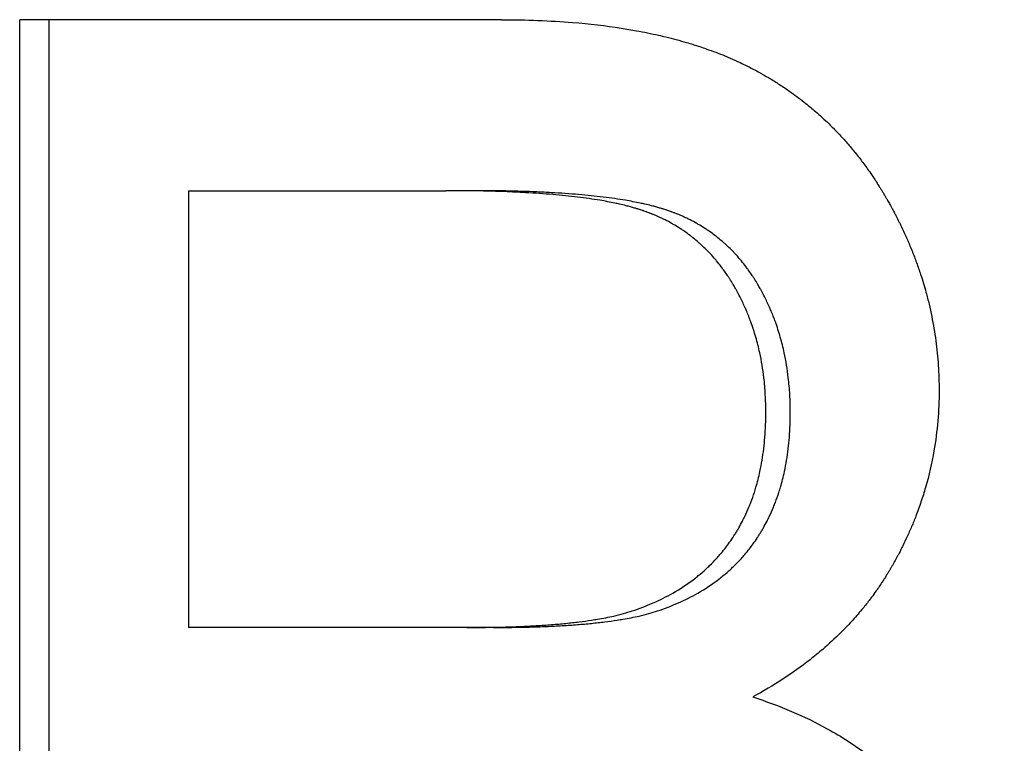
# Model space of a CAD drawing. Extents: x -0.04 to 5.75, y -1.5 to 4.07.
# Tile 4 of 14: x 3.28 to 3.44, y 2.3 to 2.42. Entities that reach past the tile are written whole.
import ezdxf

# ---------------------------------------------------------------- set-up
doc = ezdxf.new("R2010")
doc.units = 0
doc.header["$MEASUREMENT"] = 0
doc.layers.get('0').update_dxf_attribs({"linetype": 'CONTINUOUS'})

msp = doc.modelspace()

# ---------------------------------------------------------------- linework, layer by layer
for p, q in [((3.35604, 2.41991), (3.27615, 2.41991)), ((3.27615, 2.17991), (3.27615, 2.41991)), ((3.30412, 2.39155), (3.30412, 2.31912)), ((3.30412, 2.39155), (3.34682, 2.39155)), ((3.35122, 2.39155), (3.34682, 2.39155)), ((3.35027, 2.31912), (3.30412, 2.31912)), ((3.35465, 2.31912), (3.35027, 2.31912))]:
    msp.add_line(p, q)
msp.add_open_spline([(3.28101, 2.17991), (3.28101, 2.25991), (3.28101, 2.33991), (3.28101, 2.41991)], degree=3)
for points, knots in [([(3.35604, 2.41991), (3.3581, 2.41991), (3.36011, 2.41987), (3.36207, 2.41979), (3.36403, 2.41972), (3.36595, 2.4196), (3.36781, 2.41945), (3.37061, 2.41922), (3.3733, 2.41891), (3.37587, 2.41851), (3.37673, 2.41837), (3.37758, 2.41823), (3.37841, 2.41808), (3.37966, 2.41785), (3.38088, 2.4176), (3.38208, 2.41733), (3.38248, 2.41724), (3.38287, 2.41715), (3.38326, 2.41705), (3.38444, 2.41676), (3.38559, 2.41646), (3.38671, 2.41613), (3.38745, 2.41591), (3.38819, 2.41568), (3.38891, 2.41544), (3.38927, 2.41532), (3.38963, 2.4152), (3.38998, 2.41508), (3.39051, 2.41489), (3.39104, 2.4147), (3.39156, 2.4145), (3.39207, 2.41431), (3.39258, 2.41411), (3.39309, 2.4139), (3.39326, 2.41383), (3.39342, 2.41376), (3.39359, 2.41369), (3.39409, 2.41348), (3.39458, 2.41326), (3.39506, 2.41304), (3.39514, 2.413), (3.39522, 2.41297), (3.39531, 2.41293), (3.39571, 2.41274), (3.3961, 2.41255), (3.3965, 2.41236), (3.39657, 2.41232), (3.39665, 2.41228), (3.39673, 2.41224), (3.39697, 2.41213), (3.3972, 2.41201), (3.39743, 2.41189), (3.39759, 2.41181), (3.39774, 2.41173), (3.3979, 2.41165), (3.39821, 2.41148), (3.39851, 2.41132), (3.39882, 2.41115), (3.39897, 2.41107), (3.39912, 2.41098), (3.39927, 2.4109), (3.39972, 2.41064), (3.40017, 2.41038), (3.40061, 2.41012), (3.40091, 2.40994), (3.4012, 2.40976), (3.4015, 2.40957), (3.40208, 2.40921), (3.40265, 2.40883), (3.40322, 2.40845), (3.4035, 2.40825), (3.40378, 2.40806), (3.40406, 2.40786), (3.4049, 2.40727), (3.40571, 2.40665), (3.40651, 2.40601), (3.40704, 2.40558), (3.40757, 2.40515), (3.40808, 2.4047), (3.40885, 2.40403), (3.40961, 2.40334), (3.41034, 2.40262), (3.41059, 2.40238), (3.41083, 2.40214), (3.41107, 2.4019), (3.41155, 2.40141), (3.41202, 2.40092), (3.41249, 2.40041), (3.41272, 2.40015), (3.41295, 2.3999), (3.41318, 2.39964), (3.41363, 2.39912), (3.41408, 2.39859), (3.41452, 2.39806), (3.41474, 2.39779), (3.41495, 2.39752), (3.41517, 2.39724), (3.4156, 2.39669), (3.41602, 2.39614), (3.41643, 2.39557), (3.41664, 2.39528), (3.41684, 2.395), (3.41704, 2.39471), (3.41735, 2.39428), (3.41765, 2.39384), (3.41794, 2.39339), (3.41804, 2.39324), (3.41813, 2.39309), (3.41823, 2.39294), (3.41838, 2.39272), (3.41852, 2.39249), (3.41866, 2.39227), (3.41871, 2.39219), (3.41876, 2.39212), (3.4188, 2.39204), (3.4189, 2.39189), (3.41899, 2.39173), (3.41909, 2.39158), (3.41913, 2.3915), (3.41918, 2.39143), (3.41923, 2.39135), (3.41932, 2.3912), (3.41941, 2.39104), (3.4195, 2.39089), (3.41955, 2.39081), (3.4196, 2.39073), (3.41964, 2.39065), (3.41973, 2.3905), (3.41982, 2.39034), (3.41991, 2.39018), (3.41996, 2.3901), (3.42, 2.39003), (3.42005, 2.38995), (3.42018, 2.38971), (3.42032, 2.38947), (3.42045, 2.38924), (3.42053, 2.38908), (3.42062, 2.38892), (3.42071, 2.38876), (3.42075, 2.38869), (3.42079, 2.38861), (3.42084, 2.38853), (3.42096, 2.38829), (3.42109, 2.38805), (3.42121, 2.38782), (3.4213, 2.38766), (3.42138, 2.3875), (3.42146, 2.38734), (3.42163, 2.38702), (3.42179, 2.3867), (3.42194, 2.38639), (3.42202, 2.38623), (3.4221, 2.38607), (3.42218, 2.38591), (3.42241, 2.38543), (3.42264, 2.38495), (3.42286, 2.38447), (3.42301, 2.38415), (3.42315, 2.38383), (3.42329, 2.38351), (3.42357, 2.38286), (3.42385, 2.38222), (3.4241, 2.38157), (3.42423, 2.38125), (3.42436, 2.38092), (3.42449, 2.3806), (3.42473, 2.37995), (3.42497, 2.3793), (3.4252, 2.37865), (3.42531, 2.37832), (3.42542, 2.37799), (3.42553, 2.37766), (3.42585, 2.37668), (3.42615, 2.37569), (3.42642, 2.3747), (3.4266, 2.37404), (3.42677, 2.37338), (3.42693, 2.37271), (3.42724, 2.37138), (3.42752, 2.37004), (3.42774, 2.3687), (3.42786, 2.36802), (3.42796, 2.36735), (3.42805, 2.36667), (3.42823, 2.36532), (3.42836, 2.36395), (3.42845, 2.36258), (3.42855, 2.36121), (3.42859, 2.35983), (3.42859, 2.35845)], [0, 0, 0, 0, 0.125, 0.125, 0.125, 0.25, 0.25, 0.25, 0.4375, 0.4375, 0.4375, 0.5, 0.5, 0.5, 0.59375, 0.59375, 0.59375, 0.625, 0.625, 0.625, 0.71875, 0.71875, 0.71875, 0.78125, 0.78125, 0.78125, 0.8125, 0.8125, 0.8125, 0.859375, 0.859375, 0.859375, 0.90625, 0.90625, 0.90625, 0.921875, 0.921875, 0.921875, 0.96875, 0.96875, 0.96875, 0.976562, 0.976562, 0.976562, 1.015625, 1.015625, 1.015625, 1.023438, 1.023438, 1.023438, 1.046875, 1.046875, 1.046875, 1.0625, 1.0625, 1.0625, 1.09375, 1.09375, 1.09375, 1.109375, 1.109375, 1.109375, 1.15625, 1.15625, 1.15625, 1.1875, 1.1875, 1.1875, 1.25, 1.25, 1.25, 1.28125, 1.28125, 1.28125, 1.375, 1.375, 1.375, 1.4375, 1.4375, 1.4375, 1.53125, 1.53125, 1.53125, 1.5625, 1.5625, 1.5625, 1.625, 1.625, 1.625, 1.65625, 1.65625, 1.65625, 1.71875, 1.71875, 1.71875, 1.75, 1.75, 1.75, 1.8125, 1.8125, 1.8125, 1.84375, 1.84375, 1.84375, 1.890625, 1.890625, 1.890625, 1.90625, 1.90625, 1.90625, 1.929688, 1.929688, 1.929688, 1.9375, 1.9375, 1.9375, 1.953125, 1.953125, 1.953125, 1.960938, 1.960938, 1.960938, 1.976562, 1.976562, 1.976562, 1.984375, 1.984375, 1.984375, 2, 2, 2, 2.007812, 2.007812, 2.007812, 2.03125, 2.03125, 2.03125, 2.046875, 2.046875, 2.046875, 2.054688, 2.054688, 2.054688, 2.078125, 2.078125, 2.078125, 2.09375, 2.09375, 2.09375, 2.125, 2.125, 2.125, 2.140625, 2.140625, 2.140625, 2.1875, 2.1875, 2.1875, 2.21875, 2.21875, 2.21875, 2.28125, 2.28125, 2.28125, 2.3125, 2.3125, 2.3125, 2.375, 2.375, 2.375, 2.40625, 2.40625, 2.40625, 2.5, 2.5, 2.5, 2.5625, 2.5625, 2.5625, 2.6875, 2.6875, 2.6875, 2.75, 2.75, 2.75, 2.875, 2.875, 2.875, 3, 3, 3, 3]), ([(3.39987, 2.35479), (3.39987, 2.35578), (3.39984, 2.35675), (3.39978, 2.35771), (3.39973, 2.35868), (3.39965, 2.35962), (3.39954, 2.36055), (3.39937, 2.36195), (3.39915, 2.36332), (3.39886, 2.36465), (3.39876, 2.36509), (3.39866, 2.36553), (3.39855, 2.36597), (3.39833, 2.36684), (3.39808, 2.3677), (3.39781, 2.36854), (3.39767, 2.36896), (3.39753, 2.36938), (3.39738, 2.3698), (3.39715, 2.37042), (3.39691, 2.37103), (3.39665, 2.37163), (3.39657, 2.37184), (3.39648, 2.37204), (3.39639, 2.37224), (3.39612, 2.37284), (3.39584, 2.37343), (3.39554, 2.37401), (3.39549, 2.37411), (3.39544, 2.3742), (3.39539, 2.3743), (3.39524, 2.37459), (3.39509, 2.37488), (3.39493, 2.37516), (3.3949, 2.37521), (3.39487, 2.37526), (3.39485, 2.37531), (3.39471, 2.37554), (3.39458, 2.37578), (3.39444, 2.37601), (3.39441, 2.37606), (3.39438, 2.37611), (3.39435, 2.37615), (3.39427, 2.37629), (3.39419, 2.37643), (3.3941, 2.37657), (3.39404, 2.37666), (3.39399, 2.37675), (3.39393, 2.37684), (3.3939, 2.37689), (3.39387, 2.37693), (3.39384, 2.37698), (3.39376, 2.37711), (3.39367, 2.37725), (3.39358, 2.37738), (3.39352, 2.37747), (3.39346, 2.37756), (3.3934, 2.37764), (3.39322, 2.37791), (3.39304, 2.37817), (3.39285, 2.37842), (3.39273, 2.37859), (3.3926, 2.37876), (3.39248, 2.37893), (3.39222, 2.37926), (3.39196, 2.37959), (3.3917, 2.3799), (3.39157, 2.38006), (3.39143, 2.38022), (3.3913, 2.38038), (3.39103, 2.38069), (3.39075, 2.38099), (3.39047, 2.38129), (3.39033, 2.38143), (3.39018, 2.38158), (3.39004, 2.38173), (3.38975, 2.38201), (3.38946, 2.3823), (3.38916, 2.38257), (3.38901, 2.38271), (3.38886, 2.38284), (3.38871, 2.38297), (3.3884, 2.38324), (3.38809, 2.3835), (3.38778, 2.38375), (3.38762, 2.38388), (3.38746, 2.384), (3.3873, 2.38412), (3.38697, 2.38437), (3.38665, 2.38461), (3.38631, 2.38484), (3.38615, 2.38495), (3.38598, 2.38506), (3.38581, 2.38517), (3.38547, 2.3854), (3.38512, 2.38561), (3.38477, 2.38582), (3.3846, 2.38592), (3.38442, 2.38602), (3.38424, 2.38612), (3.38389, 2.38632), (3.38353, 2.38652), (3.38316, 2.3867), (3.38297, 2.38679), (3.38279, 2.38689), (3.3826, 2.38697), (3.38232, 2.38711), (3.38204, 2.38724), (3.38175, 2.38736), (3.38166, 2.3874), (3.38156, 2.38745), (3.38147, 2.38749), (3.38132, 2.38755), (3.38118, 2.38761), (3.38103, 2.38767), (3.38098, 2.38769), (3.38093, 2.38771), (3.38089, 2.38773), (3.38079, 2.38776), (3.38069, 2.3878), (3.38059, 2.38784), (3.38054, 2.38786), (3.38049, 2.38788), (3.38044, 2.3879), (3.38035, 2.38794), (3.38025, 2.38797), (3.38015, 2.38801), (3.3801, 2.38803), (3.38005, 2.38805), (3.38, 2.38806), (3.3799, 2.3881), (3.3798, 2.38814), (3.3797, 2.38817), (3.37965, 2.38819), (3.3796, 2.38821), (3.37955, 2.38822), (3.37945, 2.38826), (3.37934, 2.38829), (3.37924, 2.38833), (3.37919, 2.38834), (3.37913, 2.38836), (3.37908, 2.38838), (3.37898, 2.38841), (3.37887, 2.38845), (3.37876, 2.38848), (3.37871, 2.3885), (3.37866, 2.38851), (3.3786, 2.38853), (3.37844, 2.38858), (3.37828, 2.38863), (3.37811, 2.38868), (3.378, 2.38871), (3.37788, 2.38874), (3.37777, 2.38878), (3.37754, 2.38884), (3.37731, 2.3889), (3.37707, 2.38896), (3.37696, 2.38899), (3.37684, 2.38903), (3.37672, 2.38906), (3.37636, 2.38915), (3.37598, 2.38923), (3.3756, 2.38932), (3.37535, 2.38938), (3.37509, 2.38943), (3.37483, 2.38949), (3.37404, 2.38965), (3.37321, 2.38981), (3.37234, 2.38996), (3.37176, 2.39005), (3.37116, 2.39014), (3.37055, 2.39023), (3.36932, 2.39041), (3.36801, 2.39057), (3.36664, 2.39071), (3.36596, 2.39078), (3.36525, 2.39085), (3.36453, 2.39091), (3.36309, 2.39103), (3.36158, 2.39114), (3.36, 2.39122), (3.35921, 2.39127), (3.3584, 2.39131), (3.35757, 2.39134), (3.35592, 2.39141), (3.3542, 2.39147), (3.3524, 2.3915), (3.35061, 2.39154), (3.34875, 2.39155), (3.34682, 2.39155)], [0, 0, 0, 0, 0.125, 0.125, 0.125, 0.25, 0.25, 0.25, 0.4375, 0.4375, 0.4375, 0.5, 0.5, 0.5, 0.625, 0.625, 0.625, 0.6875, 0.6875, 0.6875, 0.78125, 0.78125, 0.78125, 0.8125, 0.8125, 0.8125, 0.90625, 0.90625, 0.90625, 0.921875, 0.921875, 0.921875, 0.96875, 0.96875, 0.96875, 0.976562, 0.976562, 0.976562, 1.015625, 1.015625, 1.015625, 1.023438, 1.023438, 1.023438, 1.046875, 1.046875, 1.046875, 1.0625, 1.0625, 1.0625, 1.070312, 1.070312, 1.070312, 1.09375, 1.09375, 1.09375, 1.109375, 1.109375, 1.109375, 1.15625, 1.15625, 1.15625, 1.1875, 1.1875, 1.1875, 1.25, 1.25, 1.25, 1.28125, 1.28125, 1.28125, 1.34375, 1.34375, 1.34375, 1.375, 1.375, 1.375, 1.4375, 1.4375, 1.4375, 1.46875, 1.46875, 1.46875, 1.53125, 1.53125, 1.53125, 1.5625, 1.5625, 1.5625, 1.625, 1.625, 1.625, 1.65625, 1.65625, 1.65625, 1.71875, 1.71875, 1.71875, 1.75, 1.75, 1.75, 1.8125, 1.8125, 1.8125, 1.84375, 1.84375, 1.84375, 1.890625, 1.890625, 1.890625, 1.90625, 1.90625, 1.90625, 1.929688, 1.929688, 1.929688, 1.9375, 1.9375, 1.9375, 1.953125, 1.953125, 1.953125, 1.960938, 1.960938, 1.960938, 1.976562, 1.976562, 1.976562, 1.984375, 1.984375, 1.984375, 2, 2, 2, 2.007812, 2.007812, 2.007812, 2.023438, 2.023438, 2.023438, 2.03125, 2.03125, 2.03125, 2.046875, 2.046875, 2.046875, 2.054688, 2.054688, 2.054688, 2.078125, 2.078125, 2.078125, 2.09375, 2.09375, 2.09375, 2.125, 2.125, 2.125, 2.140625, 2.140625, 2.140625, 2.1875, 2.1875, 2.1875, 2.21875, 2.21875, 2.21875, 2.3125, 2.3125, 2.3125, 2.375, 2.375, 2.375, 2.5, 2.5, 2.5, 2.5625, 2.5625, 2.5625, 2.6875, 2.6875, 2.6875, 2.75, 2.75, 2.75, 2.875, 2.875, 2.875, 3, 3, 3, 3]), ([(3.40392, 2.35479), (3.40392, 2.35578), (3.40389, 2.35675), (3.40384, 2.35771), (3.40378, 2.35868), (3.4037, 2.35962), (3.40359, 2.36055), (3.40343, 2.36195), (3.4032, 2.36332), (3.40292, 2.36465), (3.40282, 2.36509), (3.40272, 2.36553), (3.40261, 2.36597), (3.40239, 2.36684), (3.40215, 2.3677), (3.40188, 2.36854), (3.40174, 2.36896), (3.4016, 2.36938), (3.40145, 2.3698), (3.40122, 2.37042), (3.40098, 2.37103), (3.40073, 2.37163), (3.40064, 2.37184), (3.40056, 2.37204), (3.40047, 2.37224), (3.4002, 2.37284), (3.39992, 2.37343), (3.39962, 2.37401), (3.39958, 2.37411), (3.39953, 2.3742), (3.39948, 2.3743), (3.39933, 2.37459), (3.39917, 2.37488), (3.39901, 2.37516), (3.39899, 2.37521), (3.39896, 2.37526), (3.39893, 2.37531), (3.3988, 2.37554), (3.39866, 2.37578), (3.39853, 2.37601), (3.3985, 2.37606), (3.39847, 2.37611), (3.39844, 2.37615), (3.39836, 2.37629), (3.39828, 2.37643), (3.39819, 2.37657), (3.39814, 2.37666), (3.39808, 2.37675), (3.39802, 2.37684), (3.39799, 2.37689), (3.39796, 2.37693), (3.39793, 2.37698), (3.39785, 2.37711), (3.39776, 2.37725), (3.39767, 2.37738), (3.39761, 2.37747), (3.39756, 2.37756), (3.3975, 2.37764), (3.39732, 2.37791), (3.39714, 2.37817), (3.39695, 2.37842), (3.39683, 2.37859), (3.3967, 2.37876), (3.39658, 2.37893), (3.39633, 2.37926), (3.39607, 2.37959), (3.39581, 2.3799), (3.39567, 2.38006), (3.39554, 2.38022), (3.39541, 2.38038), (3.39514, 2.38069), (3.39486, 2.38099), (3.39458, 2.38129), (3.39444, 2.38143), (3.3943, 2.38158), (3.39416, 2.38173), (3.39387, 2.38201), (3.39358, 2.3823), (3.39328, 2.38257), (3.39313, 2.38271), (3.39298, 2.38284), (3.39283, 2.38297), (3.39253, 2.38324), (3.39222, 2.3835), (3.39191, 2.38375), (3.39175, 2.38388), (3.39159, 2.384), (3.39143, 2.38412), (3.39111, 2.38437), (3.39079, 2.38461), (3.39045, 2.38484), (3.39029, 2.38495), (3.39012, 2.38506), (3.38995, 2.38517), (3.38962, 2.3854), (3.38927, 2.38561), (3.38893, 2.38582), (3.38875, 2.38592), (3.38858, 2.38602), (3.3884, 2.38612), (3.38805, 2.38632), (3.38769, 2.38652), (3.38732, 2.3867), (3.38714, 2.38679), (3.38695, 2.38689), (3.38677, 2.38697), (3.38649, 2.38711), (3.38621, 2.38724), (3.38593, 2.38736), (3.38583, 2.3874), (3.38574, 2.38745), (3.38564, 2.38749), (3.3855, 2.38755), (3.38535, 2.38761), (3.38521, 2.38767), (3.38516, 2.38769), (3.38511, 2.38771), (3.38506, 2.38773), (3.38497, 2.38776), (3.38487, 2.3878), (3.38477, 2.38784), (3.38472, 2.38786), (3.38467, 2.38788), (3.38462, 2.3879), (3.38453, 2.38794), (3.38443, 2.38797), (3.38433, 2.38801), (3.38428, 2.38803), (3.38423, 2.38805), (3.38418, 2.38806), (3.38408, 2.3881), (3.38398, 2.38814), (3.38388, 2.38817), (3.38383, 2.38819), (3.38378, 2.38821), (3.38373, 2.38822), (3.38363, 2.38826), (3.38353, 2.38829), (3.38343, 2.38833), (3.38338, 2.38834), (3.38332, 2.38836), (3.38327, 2.38838), (3.38317, 2.38841), (3.38306, 2.38845), (3.38296, 2.38848), (3.3829, 2.3885), (3.38285, 2.38851), (3.3828, 2.38853), (3.38263, 2.38858), (3.38247, 2.38863), (3.3823, 2.38868), (3.38219, 2.38871), (3.38208, 2.38874), (3.38197, 2.38878), (3.38174, 2.38884), (3.38151, 2.3889), (3.38128, 2.38896), (3.38116, 2.38899), (3.38104, 2.38903), (3.38092, 2.38906), (3.38056, 2.38915), (3.38019, 2.38923), (3.37981, 2.38932), (3.37956, 2.38938), (3.3793, 2.38943), (3.37904, 2.38949), (3.37826, 2.38965), (3.37743, 2.38981), (3.37657, 2.38996), (3.376, 2.39005), (3.3754, 2.39014), (3.37479, 2.39023), (3.37357, 2.39041), (3.37228, 2.39057), (3.37091, 2.39071), (3.37023, 2.39078), (3.36953, 2.39085), (3.36882, 2.39091), (3.36738, 2.39103), (3.36588, 2.39114), (3.36431, 2.39122), (3.36352, 2.39127), (3.36272, 2.39131), (3.3619, 2.39134), (3.36026, 2.39141), (3.35855, 2.39147), (3.35677, 2.3915), (3.35499, 2.39154), (3.35314, 2.39155), (3.35122, 2.39155)], [0, 0, 0, 0, 0.125, 0.125, 0.125, 0.25, 0.25, 0.25, 0.4375, 0.4375, 0.4375, 0.5, 0.5, 0.5, 0.625, 0.625, 0.625, 0.6875, 0.6875, 0.6875, 0.78125, 0.78125, 0.78125, 0.8125, 0.8125, 0.8125, 0.90625, 0.90625, 0.90625, 0.921875, 0.921875, 0.921875, 0.96875, 0.96875, 0.96875, 0.976562, 0.976562, 0.976562, 1.015625, 1.015625, 1.015625, 1.023438, 1.023438, 1.023438, 1.046875, 1.046875, 1.046875, 1.0625, 1.0625, 1.0625, 1.070312, 1.070312, 1.070312, 1.09375, 1.09375, 1.09375, 1.109375, 1.109375, 1.109375, 1.15625, 1.15625, 1.15625, 1.1875, 1.1875, 1.1875, 1.25, 1.25, 1.25, 1.28125, 1.28125, 1.28125, 1.34375, 1.34375, 1.34375, 1.375, 1.375, 1.375, 1.4375, 1.4375, 1.4375, 1.46875, 1.46875, 1.46875, 1.53125, 1.53125, 1.53125, 1.5625, 1.5625, 1.5625, 1.625, 1.625, 1.625, 1.65625, 1.65625, 1.65625, 1.71875, 1.71875, 1.71875, 1.75, 1.75, 1.75, 1.8125, 1.8125, 1.8125, 1.84375, 1.84375, 1.84375, 1.890625, 1.890625, 1.890625, 1.90625, 1.90625, 1.90625, 1.929688, 1.929688, 1.929688, 1.9375, 1.9375, 1.9375, 1.953125, 1.953125, 1.953125, 1.960938, 1.960938, 1.960938, 1.976562, 1.976562, 1.976562, 1.984375, 1.984375, 1.984375, 2, 2, 2, 2.007812, 2.007812, 2.007812, 2.023438, 2.023438, 2.023438, 2.03125, 2.03125, 2.03125, 2.046875, 2.046875, 2.046875, 2.054688, 2.054688, 2.054688, 2.078125, 2.078125, 2.078125, 2.09375, 2.09375, 2.09375, 2.125, 2.125, 2.125, 2.140625, 2.140625, 2.140625, 2.1875, 2.1875, 2.1875, 2.21875, 2.21875, 2.21875, 2.3125, 2.3125, 2.3125, 2.375, 2.375, 2.375, 2.5, 2.5, 2.5, 2.5625, 2.5625, 2.5625, 2.6875, 2.6875, 2.6875, 2.75, 2.75, 2.75, 2.875, 2.875, 2.875, 3, 3, 3, 3]), ([(3.42859, 2.35845), (3.42859, 2.35674), (3.42852, 2.35505), (3.42838, 2.35337), (3.42823, 2.3517), (3.42802, 2.35004), (3.42774, 2.3484), (3.42738, 2.34636), (3.42692, 2.34433), (3.42634, 2.34234), (3.42622, 2.34194), (3.4261, 2.34154), (3.42598, 2.34114), (3.42573, 2.34035), (3.42546, 2.33956), (3.42518, 2.33877), (3.42504, 2.33838), (3.42489, 2.33799), (3.42474, 2.33759), (3.42451, 2.33701), (3.42428, 2.33642), (3.42403, 2.33584), (3.42379, 2.33526), (3.42353, 2.33468), (3.42326, 2.33411), (3.42304, 2.33363), (3.42281, 2.33315), (3.42258, 2.33267), (3.42253, 2.33257), (3.42248, 2.33248), (3.42244, 2.33238), (3.42222, 2.33195), (3.422, 2.33153), (3.42178, 2.3311), (3.4217, 2.33096), (3.42162, 2.33082), (3.42155, 2.33067), (3.42139, 2.33039), (3.42124, 2.33011), (3.42108, 2.32982), (3.421, 2.32968), (3.42092, 2.32954), (3.42084, 2.3294), (3.42076, 2.32926), (3.42068, 2.32912), (3.4206, 2.32898), (3.42052, 2.32884), (3.42044, 2.3287), (3.42035, 2.32856), (3.42027, 2.32842), (3.42019, 2.32828), (3.4201, 2.32815), (3.42008, 2.3281), (3.42005, 2.32805), (3.42002, 2.32801), (3.41993, 2.32787), (3.41985, 2.32773), (3.41976, 2.3276), (3.41971, 2.3275), (3.41965, 2.32741), (3.41959, 2.32732), (3.41948, 2.32714), (3.41936, 2.32696), (3.41924, 2.32678), (3.41918, 2.32669), (3.41912, 2.3266), (3.41906, 2.32651), (3.41888, 2.32624), (3.4187, 2.32597), (3.41852, 2.3257), (3.4184, 2.32553), (3.41827, 2.32535), (3.41815, 2.32517), (3.4179, 2.32482), (3.41765, 2.32447), (3.41739, 2.32412), (3.41726, 2.32395), (3.41713, 2.32378), (3.417, 2.32361), (3.4166, 2.32309), (3.41619, 2.32258), (3.41578, 2.32208), (3.4155, 2.32175), (3.41522, 2.32142), (3.41493, 2.32109), (3.41436, 2.32043), (3.41377, 2.31978), (3.41316, 2.31915), (3.41286, 2.31883), (3.41255, 2.31852), (3.41223, 2.31821), (3.41129, 2.31728), (3.41031, 2.31637), (3.40929, 2.31549), (3.40861, 2.31491), (3.40791, 2.31433), (3.40719, 2.31377), (3.40575, 2.31265), (3.40424, 2.31157), (3.40266, 2.31054), (3.40108, 2.30951), (3.39942, 2.30853), (3.39769, 2.30759)], [0, 0, 0, 0, 0.166667, 0.166667, 0.166667, 0.333333, 0.333333, 0.333333, 0.541667, 0.541667, 0.541667, 0.583333, 0.583333, 0.583333, 0.666667, 0.666667, 0.666667, 0.708333, 0.708333, 0.708333, 0.770833, 0.770833, 0.770833, 0.833333, 0.833333, 0.833333, 0.885417, 0.885417, 0.885417, 0.895833, 0.895833, 0.895833, 0.942708, 0.942708, 0.942708, 0.958333, 0.958333, 0.958333, 0.989583, 0.989583, 0.989583, 1.005208, 1.005208, 1.005208, 1.020833, 1.020833, 1.020833, 1.036458, 1.036458, 1.036458, 1.052083, 1.052083, 1.052083, 1.057292, 1.057292, 1.057292, 1.072917, 1.072917, 1.072917, 1.083333, 1.083333, 1.083333, 1.104167, 1.104167, 1.104167, 1.114583, 1.114583, 1.114583, 1.145833, 1.145833, 1.145833, 1.166667, 1.166667, 1.166667, 1.208333, 1.208333, 1.208333, 1.229167, 1.229167, 1.229167, 1.291667, 1.291667, 1.291667, 1.333333, 1.333333, 1.333333, 1.416667, 1.416667, 1.416667, 1.458333, 1.458333, 1.458333, 1.583333, 1.583333, 1.583333, 1.666667, 1.666667, 1.666667, 1.833333, 1.833333, 1.833333, 2, 2, 2, 2]), ([(3.3777, 2.32186), (3.37892, 2.32227), (3.38009, 2.32272), (3.38121, 2.32321), (3.38233, 2.3237), (3.3834, 2.32424), (3.38442, 2.32482), (3.38569, 2.32554), (3.38689, 2.32633), (3.38801, 2.32719), (3.38823, 2.32736), (3.38846, 2.32754), (3.38867, 2.32772), (3.38911, 2.32807), (3.38953, 2.32843), (3.38994, 2.32881), (3.39015, 2.329), (3.39035, 2.32919), (3.39055, 2.32938), (3.39095, 2.32977), (3.39133, 2.33017), (3.39171, 2.33058), (3.39189, 2.33078), (3.39208, 2.33099), (3.39226, 2.3312), (3.39253, 2.33151), (3.39279, 2.33183), (3.39305, 2.33216), (3.39326, 2.33243), (3.39347, 2.33271), (3.39367, 2.33299), (3.39392, 2.33332), (3.39416, 2.33367), (3.39439, 2.33402), (3.39442, 2.33407), (3.39446, 2.33413), (3.3945, 2.33419), (3.39461, 2.33437), (3.39473, 2.33454), (3.39484, 2.33472), (3.39495, 2.3349), (3.39506, 2.33508), (3.39516, 2.33526), (3.39523, 2.33538), (3.3953, 2.3355), (3.39537, 2.33562), (3.39558, 2.33599), (3.39578, 2.33636), (3.39598, 2.33674), (3.39611, 2.33699), (3.39623, 2.33724), (3.39636, 2.3375), (3.3966, 2.33801), (3.39684, 2.33853), (3.39706, 2.33906), (3.39717, 2.33933), (3.39727, 2.3396), (3.39738, 2.33987), (3.39759, 2.34041), (3.39778, 2.34096), (3.39796, 2.34152), (3.39805, 2.3418), (3.39814, 2.34209), (3.39822, 2.34237), (3.39848, 2.34323), (3.3987, 2.34411), (3.39889, 2.34501), (3.39902, 2.34562), (3.39914, 2.34623), (3.39924, 2.34685), (3.39945, 2.34809), (3.39961, 2.34938), (3.39971, 2.3507), (3.39981, 2.35202), (3.39987, 2.35338), (3.39987, 2.35479)], [0, 0, 0, 0, 0.166667, 0.166667, 0.166667, 0.333333, 0.333333, 0.333333, 0.541667, 0.541667, 0.541667, 0.583333, 0.583333, 0.583333, 0.666667, 0.666667, 0.666667, 0.708333, 0.708333, 0.708333, 0.791667, 0.791667, 0.791667, 0.833333, 0.833333, 0.833333, 0.895833, 0.895833, 0.895833, 0.947917, 0.947917, 0.947917, 1.010417, 1.010417, 1.010417, 1.020833, 1.020833, 1.020833, 1.052083, 1.052083, 1.052083, 1.083333, 1.083333, 1.083333, 1.104167, 1.104167, 1.104167, 1.166667, 1.166667, 1.166667, 1.208333, 1.208333, 1.208333, 1.291667, 1.291667, 1.291667, 1.333333, 1.333333, 1.333333, 1.416667, 1.416667, 1.416667, 1.458333, 1.458333, 1.458333, 1.583333, 1.583333, 1.583333, 1.666667, 1.666667, 1.666667, 1.833333, 1.833333, 1.833333, 2, 2, 2, 2]), ([(3.3819, 2.32186), (3.38311, 2.32227), (3.38427, 2.32272), (3.38538, 2.32321), (3.3865, 2.3237), (3.38756, 2.32424), (3.38857, 2.32482), (3.38984, 2.32554), (3.39103, 2.32633), (3.39214, 2.32719), (3.39236, 2.32736), (3.39258, 2.32754), (3.3928, 2.32772), (3.39323, 2.32807), (3.39365, 2.32843), (3.39406, 2.32881), (3.39426, 2.329), (3.39446, 2.32919), (3.39466, 2.32938), (3.39506, 2.32977), (3.39544, 2.33017), (3.39581, 2.33058), (3.396, 2.33078), (3.39618, 2.33099), (3.39636, 2.3312), (3.39663, 2.33151), (3.39689, 2.33183), (3.39714, 2.33216), (3.39736, 2.33243), (3.39756, 2.33271), (3.39777, 2.33299), (3.39801, 2.33332), (3.39825, 2.33367), (3.39847, 2.33402), (3.39851, 2.33407), (3.39855, 2.33413), (3.39859, 2.33419), (3.3987, 2.33437), (3.39881, 2.33454), (3.39892, 2.33472), (3.39903, 2.3349), (3.39914, 2.33508), (3.39925, 2.33526), (3.39932, 2.33538), (3.39939, 2.3355), (3.39946, 2.33562), (3.39966, 2.33599), (3.39986, 2.33636), (3.40006, 2.33674), (3.40019, 2.33699), (3.40031, 2.33724), (3.40043, 2.3375), (3.40068, 2.33801), (3.40091, 2.33853), (3.40113, 2.33906), (3.40124, 2.33933), (3.40134, 2.3396), (3.40145, 2.33987), (3.40165, 2.34041), (3.40185, 2.34096), (3.40203, 2.34152), (3.40212, 2.3418), (3.4022, 2.34209), (3.40229, 2.34237), (3.40254, 2.34323), (3.40276, 2.34411), (3.40295, 2.34501), (3.40308, 2.34562), (3.4032, 2.34623), (3.4033, 2.34685), (3.40351, 2.34809), (3.40366, 2.34938), (3.40377, 2.3507), (3.40387, 2.35202), (3.40392, 2.35338), (3.40392, 2.35479)], [0, 0, 0, 0, 0.166667, 0.166667, 0.166667, 0.333333, 0.333333, 0.333333, 0.541667, 0.541667, 0.541667, 0.583333, 0.583333, 0.583333, 0.666667, 0.666667, 0.666667, 0.708333, 0.708333, 0.708333, 0.791667, 0.791667, 0.791667, 0.833333, 0.833333, 0.833333, 0.895833, 0.895833, 0.895833, 0.947917, 0.947917, 0.947917, 1.010417, 1.010417, 1.010417, 1.020833, 1.020833, 1.020833, 1.052083, 1.052083, 1.052083, 1.083333, 1.083333, 1.083333, 1.104167, 1.104167, 1.104167, 1.166667, 1.166667, 1.166667, 1.208333, 1.208333, 1.208333, 1.291667, 1.291667, 1.291667, 1.333333, 1.333333, 1.333333, 1.416667, 1.416667, 1.416667, 1.458333, 1.458333, 1.458333, 1.583333, 1.583333, 1.583333, 1.666667, 1.666667, 1.666667, 1.833333, 1.833333, 1.833333, 2, 2, 2, 2]), ([(3.35027, 2.31912), (3.35239, 2.31912), (3.35441, 2.31914), (3.35634, 2.31919), (3.35682, 2.3192), (3.35729, 2.31922), (3.35776, 2.31923), (3.3587, 2.31927), (3.35961, 2.3193), (3.3605, 2.31935), (3.36094, 2.31937), (3.36138, 2.3194), (3.36181, 2.31942), (3.36267, 2.31947), (3.36351, 2.31953), (3.36432, 2.31959), (3.36473, 2.31962), (3.36513, 2.31966), (3.36552, 2.31969), (3.36631, 2.31976), (3.36707, 2.31984), (3.36781, 2.31992), (3.36818, 2.31996), (3.36854, 2.32001), (3.3689, 2.32005), (3.36961, 2.32014), (3.3703, 2.32023), (3.37096, 2.32034), (3.37129, 2.32039), (3.37162, 2.32044), (3.37194, 2.32049), (3.37289, 2.32065), (3.37379, 2.32083), (3.37464, 2.32102), (3.37576, 2.32128), (3.37678, 2.32155), (3.3777, 2.32186)], [0, 0, 0, 0, 0.166667, 0.166667, 0.166667, 0.208333, 0.208333, 0.208333, 0.291667, 0.291667, 0.291667, 0.333333, 0.333333, 0.333333, 0.416667, 0.416667, 0.416667, 0.458333, 0.458333, 0.458333, 0.541667, 0.541667, 0.541667, 0.583333, 0.583333, 0.583333, 0.666667, 0.666667, 0.666667, 0.708333, 0.708333, 0.708333, 0.833333, 0.833333, 0.833333, 1, 1, 1, 1]), ([(3.35465, 2.31912), (3.35676, 2.31912), (3.35876, 2.31914), (3.36067, 2.31919), (3.36115, 2.3192), (3.36162, 2.31922), (3.36209, 2.31923), (3.36302, 2.31927), (3.36393, 2.3193), (3.36481, 2.31935), (3.36525, 2.31937), (3.36568, 2.3194), (3.36611, 2.31942), (3.36697, 2.31947), (3.3678, 2.31953), (3.36861, 2.31959), (3.36901, 2.31962), (3.36941, 2.31966), (3.3698, 2.31969), (3.37058, 2.31976), (3.37134, 2.31984), (3.37207, 2.31992), (3.37244, 2.31996), (3.3728, 2.32001), (3.37315, 2.32005), (3.37386, 2.32014), (3.37454, 2.32023), (3.3752, 2.32034), (3.37553, 2.32039), (3.37585, 2.32044), (3.37617, 2.32049), (3.37712, 2.32065), (3.37802, 2.32083), (3.37885, 2.32102), (3.37997, 2.32128), (3.38099, 2.32155), (3.3819, 2.32186)], [0, 0, 0, 0, 0.166667, 0.166667, 0.166667, 0.208333, 0.208333, 0.208333, 0.291667, 0.291667, 0.291667, 0.333333, 0.333333, 0.333333, 0.416667, 0.416667, 0.416667, 0.458333, 0.458333, 0.458333, 0.541667, 0.541667, 0.541667, 0.583333, 0.583333, 0.583333, 0.666667, 0.666667, 0.666667, 0.708333, 0.708333, 0.708333, 0.833333, 0.833333, 0.833333, 1, 1, 1, 1]), ([(3.39769, 2.30759), (3.39992, 2.30688), (3.40207, 2.30609), (3.40412, 2.30521), (3.40618, 2.30433), (3.40816, 2.30337), (3.41005, 2.30233), (3.41241, 2.30102), (3.41464, 2.29959), (3.41673, 2.29803), (3.41715, 2.29771), (3.41756, 2.29739), (3.41797, 2.29707), (3.41879, 2.29643), (3.41958, 2.29576), (3.42035, 2.29507), (3.42074, 2.29473), (3.42112, 2.29438), (3.4215, 2.29402), (3.42206, 2.29349), (3.42261, 2.29295), (3.42315, 2.2924), (3.42369, 2.29184), (3.42422, 2.29127), (3.42473, 2.2907), (3.42525, 2.29012), (3.42575, 2.28953), (3.42624, 2.28893), (3.4264, 2.28873), (3.42656, 2.28852), (3.42673, 2.28832), (3.42697, 2.28802), (3.42721, 2.28771), (3.42744, 2.2874), (3.42752, 2.2873), (3.4276, 2.28719), (3.42767, 2.28709), (3.42802, 2.28662), (3.42837, 2.28614), (3.4287, 2.28566), (3.42881, 2.2855), (3.42893, 2.28534), (3.42904, 2.28518), (3.42926, 2.28486), (3.42947, 2.28453), (3.42969, 2.28421), (3.4299, 2.28388), (3.43011, 2.28355), (3.43032, 2.28322), (3.43045, 2.283), (3.43059, 2.28278), (3.43072, 2.28256), (3.43099, 2.28212), (3.43125, 2.28167), (3.43151, 2.28122), (3.43164, 2.281), (3.43177, 2.28077), (3.43189, 2.28054), (3.43214, 2.28009), (3.43239, 2.27963), (3.43262, 2.27917), (3.43274, 2.27894), (3.43286, 2.27871), (3.43297, 2.27848), (3.43332, 2.27779), (3.43366, 2.27709), (3.43397, 2.27638), (3.43419, 2.2759), (3.43439, 2.27543), (3.43459, 2.27495), (3.43499, 2.27399), (3.43537, 2.27302), (3.43572, 2.27203), (3.4359, 2.27154), (3.43607, 2.27105), (3.43623, 2.27055), (3.43672, 2.26905), (3.43715, 2.26752), (3.43752, 2.26597), (3.43778, 2.26493), (3.438, 2.26388), (3.4382, 2.26282), (3.4386, 2.26069), (3.4389, 2.25851), (3.4391, 2.25628), (3.4393, 2.25404), (3.4394, 2.25176), (3.4394, 2.24942)], [0, 0, 0, 0, 0.166667, 0.166667, 0.166667, 0.333333, 0.333333, 0.333333, 0.541667, 0.541667, 0.541667, 0.583333, 0.583333, 0.583333, 0.666667, 0.666667, 0.666667, 0.708333, 0.708333, 0.708333, 0.770833, 0.770833, 0.770833, 0.833333, 0.833333, 0.833333, 0.895833, 0.895833, 0.895833, 0.916667, 0.916667, 0.916667, 0.947917, 0.947917, 0.947917, 0.958333, 0.958333, 0.958333, 1.005208, 1.005208, 1.005208, 1.020833, 1.020833, 1.020833, 1.052083, 1.052083, 1.052083, 1.083333, 1.083333, 1.083333, 1.104167, 1.104167, 1.104167, 1.145833, 1.145833, 1.145833, 1.166667, 1.166667, 1.166667, 1.208333, 1.208333, 1.208333, 1.229167, 1.229167, 1.229167, 1.291667, 1.291667, 1.291667, 1.333333, 1.333333, 1.333333, 1.416667, 1.416667, 1.416667, 1.458333, 1.458333, 1.458333, 1.583333, 1.583333, 1.583333, 1.666667, 1.666667, 1.666667, 1.833333, 1.833333, 1.833333, 2, 2, 2, 2])]:
    msp.add_open_spline(points, degree=3, knots=knots)

doc.saveas('drawing.dxf')
